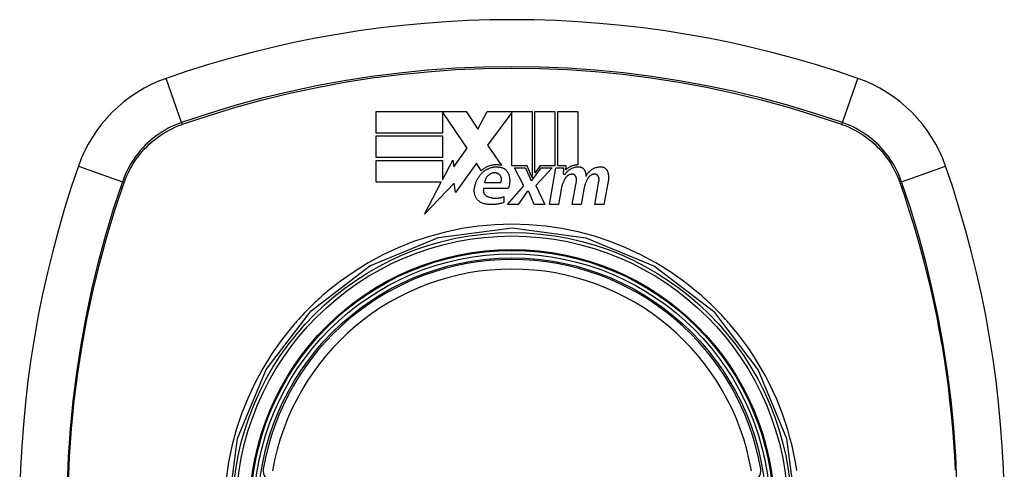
# Model space of a CAD drawing. Header units: inches. Extents: x 17 to 386, y 34 to 183.
# Tile 65 of 139: x 199.145 to 200.366, y 109.764 to 110.321. Entities that reach past the tile are written whole.
import ezdxf

# ---------------------------------------------------------------- set-up
doc = ezdxf.new("R2010")
doc.units = ezdxf.units.IN
doc.header["$MEASUREMENT"] = 0
doc.layers.add('Visible Edges(ANSI)', color=7, linetype='Continuous', lineweight=25)
doc.layers.add('Visible Tangent Edges(ANSI)', color=7, linetype='Continuous', lineweight=25)

msp = doc.modelspace()

# ---------------------------------------------------------------- linework, layer by layer
at = {"layer": 'Visible Edges(ANSI)'}
for p, q in [((199.5869, 110.1801), (199.5869, 110.2069)), ((199.5869, 110.2069), (199.6984, 110.2069)), ((199.6999, 110.1616), (199.6692, 110.2064)), ((199.6692, 110.2064), (199.6692, 110.1801)), ((199.6984, 110.2069), (199.7131, 110.1851)), ((199.7131, 110.1851), (199.7247, 110.2069)), ((199.7247, 110.2069), (199.7804, 110.2069)), ((199.7554, 110.2058), (199.7249, 110.165)), ((199.7554, 110.1395), (199.7554, 110.2058)), ((199.7804, 110.2069), (199.7804, 110.1248)), ((199.7839, 110.1309), (199.7839, 110.2069)), ((199.7839, 110.2069), (199.8087, 110.2069)), ((199.8087, 110.2069), (199.8087, 110.1395)), ((199.8122, 110.1395), (199.8122, 110.2069)), ((199.8122, 110.2069), (199.8369, 110.2069)), ((199.8369, 110.2069), (199.8369, 110.1406)), ((199.6692, 110.1801), (199.5869, 110.1801)), ((199.5869, 110.1499), (199.5869, 110.1766)), ((199.5869, 110.1766), (199.6692, 110.1766)), ((199.6692, 110.1766), (199.6692, 110.1499)), ((199.6835, 110.1382), (199.6999, 110.1616)), ((199.7249, 110.165), (199.7422, 110.1401)), ((199.6692, 110.1499), (199.5869, 110.1499)), ((199.5869, 110.1194), (199.5869, 110.1461)), ((199.5869, 110.1461), (199.6692, 110.1461)), ((199.6692, 110.1221), (199.6819, 110.1466)), ((199.6692, 110.1461), (199.6692, 110.1221)), ((199.6819, 110.1466), (199.6835, 110.1382)), ((199.7114, 110.143), (199.6852, 110.1063)), ((199.7172, 110.1334), (199.7114, 110.143)), ((199.7742, 110.1395), (199.7554, 110.1395)), ((199.7702, 110.1149), (199.7587, 110.1371)), ((199.7587, 110.1371), (199.7722, 110.1371)), ((199.7722, 110.1371), (199.7787, 110.1218)), ((199.7804, 110.1248), (199.7742, 110.1395)), ((199.7804, 110.1218), (199.7915, 110.1371)), ((199.7902, 110.1395), (199.7839, 110.1309)), ((199.8052, 110.1371), (199.7849, 110.115)), ((199.8087, 110.1395), (199.7902, 110.1395)), ((199.7915, 110.1371), (199.8052, 110.1371)), ((199.8019, 110.0916), (199.8099, 110.1371)), ((199.8099, 110.1371), (199.8194, 110.1371)), ((199.8224, 110.1395), (199.8122, 110.1395)), ((199.8194, 110.1371), (199.8187, 110.1291)), ((199.822, 110.1344), (199.8224, 110.1395)), ((199.8187, 110.1291), (199.8211, 110.1291)), ((199.6677, 110.1194), (199.5869, 110.1194)), ((199.647, 110.0796), (199.6677, 110.1194)), ((199.6836, 110.1181), (199.647, 110.0796)), ((199.6852, 110.1063), (199.6836, 110.1181)), ((199.7507, 110.1114), (199.7202, 110.1114)), ((199.7214, 110.1189), (199.7414, 110.1189)), ((199.7497, 110.0916), (199.7702, 110.1149)), ((199.7787, 110.1218), (199.7804, 110.1218)), ((199.7849, 110.115), (199.7962, 110.0916)), ((199.8302, 110.0916), (199.8352, 110.1204)), ((199.8582, 110.0916), (199.8632, 110.1204)), ((199.8747, 110.1202), (199.8692, 110.0916)), ((199.7452, 110.1014), (199.7452, 110.0939)), ((199.7744, 110.1079), (199.7632, 110.0916)), ((199.7764, 110.1079), (199.7744, 110.1079)), ((199.7827, 110.0916), (199.7764, 110.1079)), ((199.8162, 110.1104), (199.8129, 110.0916)), ((199.8445, 110.1104), (199.8412, 110.0916)), ((199.7632, 110.0916), (199.7497, 110.0916)), ((199.7962, 110.0916), (199.7827, 110.0916)), ((199.8129, 110.0916), (199.8019, 110.0916)), ((199.8412, 110.0916), (199.8302, 110.0916)), ((199.8692, 110.0916), (199.8582, 110.0916))]:
    msp.add_line(p, q, dxfattribs=at)
at = {"layer": 'Visible Edges(ANSI)', "flags": 128}
for points in [[(199.7422, 110.1401), (199.7411, 110.1403), (199.74, 110.1405), (199.7388, 110.1407), (199.7377, 110.1408), (199.7366, 110.1408), (199.7354, 110.1408), (199.7343, 110.1408), (199.7332, 110.1407), (199.7321, 110.1405), (199.731, 110.1403), (199.7299, 110.1401), (199.7288, 110.1398), (199.7277, 110.1395), (199.7266, 110.1391), (199.7256, 110.1387), (199.7245, 110.1383), (199.7235, 110.1378), (199.7225, 110.1373), (199.7216, 110.1367), (199.7207, 110.1361), (199.7198, 110.1355), (199.7189, 110.1348), (199.718, 110.1341), (199.7172, 110.1334)], [(199.7187, 110.1312), (199.7194, 110.1318), (199.7201, 110.1325), (199.7208, 110.1331), (199.7216, 110.1336), (199.7224, 110.1342), (199.7232, 110.1347), (199.7241, 110.1352), (199.7249, 110.1356), (199.7258, 110.136), (199.7267, 110.1364), (199.7276, 110.1367), (199.7285, 110.1371), (199.7295, 110.1373), (199.7304, 110.1376), (199.7314, 110.1378), (199.7324, 110.1379), (199.7333, 110.1381), (199.7343, 110.1381), (199.7353, 110.1382), (199.7363, 110.1382), (199.7372, 110.1382), (199.7382, 110.1381), (199.7392, 110.138), (199.7402, 110.1379)], [(199.7402, 110.1379), (199.7407, 110.1378), (199.7413, 110.1377), (199.7419, 110.1376), (199.7424, 110.1375), (199.743, 110.1373), (199.7435, 110.1371), (199.7441, 110.1369), (199.7446, 110.1367), (199.7451, 110.1364), (199.7456, 110.1361), (199.7461, 110.1358), (199.7465, 110.1355), (199.747, 110.1352), (199.7474, 110.1348), (199.7478, 110.1344), (199.7482, 110.134), (199.7486, 110.1336), (199.7489, 110.1332), (199.7493, 110.1327), (199.7496, 110.1323), (199.7499, 110.1318), (199.7502, 110.1313), (199.7504, 110.1309), (199.7507, 110.1304)], [(199.8211, 110.1291), (199.8216, 110.1298), (199.8221, 110.1305), (199.8226, 110.1311), (199.8231, 110.1317), (199.8237, 110.1323), (199.8243, 110.1329), (199.8249, 110.1335), (199.8256, 110.134), (199.8262, 110.1345), (199.8269, 110.135), (199.8276, 110.1354), (199.8284, 110.1359), (199.8291, 110.1363), (199.8299, 110.1366), (199.8307, 110.1369), (199.8314, 110.1372), (199.8323, 110.1375), (199.8331, 110.1377), (199.8339, 110.1379), (199.8348, 110.1381), (199.8356, 110.1382), (199.8365, 110.1383), (199.8373, 110.1383), (199.8382, 110.1383)], [(199.8369, 110.1406), (199.8362, 110.1406), (199.8355, 110.1406), (199.8348, 110.1405), (199.8341, 110.1405), (199.8334, 110.1404), (199.8327, 110.1403), (199.832, 110.1401), (199.8313, 110.1399), (199.8307, 110.1397), (199.83, 110.1395), (199.8294, 110.1393), (199.8287, 110.139), (199.8281, 110.1388), (199.8275, 110.1385), (199.8268, 110.1381), (199.8262, 110.1378), (199.8257, 110.1374), (199.8251, 110.137), (199.8245, 110.1366), (199.824, 110.1362), (199.8235, 110.1358), (199.8229, 110.1353), (199.8224, 110.1348), (199.822, 110.1344)], [(199.8382, 110.1383), (199.8386, 110.1383), (199.8391, 110.1383), (199.8395, 110.1382), (199.84, 110.1381), (199.8404, 110.138), (199.8408, 110.1379), (199.8413, 110.1377), (199.8417, 110.1375), (199.8421, 110.1373), (199.8425, 110.1371), (199.8428, 110.1369), (199.8432, 110.1366), (199.8435, 110.1363), (199.8439, 110.136), (199.8442, 110.1357), (199.8445, 110.1354), (199.8448, 110.1351), (199.845, 110.1347), (199.8453, 110.1343), (199.8455, 110.134), (199.8457, 110.1336), (199.8459, 110.1332), (199.846, 110.1328), (199.8462, 110.1324)], [(199.8472, 110.1269), (199.8476, 110.1277), (199.8481, 110.1285), (199.8486, 110.1293), (199.8491, 110.1301), (199.8497, 110.1308), (199.8503, 110.1315), (199.8509, 110.1322), (199.8516, 110.1329), (199.8523, 110.1335), (199.8531, 110.1341), (199.8538, 110.1347), (199.8546, 110.1352), (199.8555, 110.1357), (199.8563, 110.1361), (199.8572, 110.1365), (199.8581, 110.1369), (199.859, 110.1373), (199.8599, 110.1375), (199.8608, 110.1378), (199.8618, 110.138), (199.8627, 110.1381), (199.8637, 110.1383), (199.8647, 110.1383), (199.8657, 110.1383)], [(199.8657, 110.1383), (199.8661, 110.1383), (199.8666, 110.1383), (199.867, 110.1382), (199.8675, 110.1381), (199.8679, 110.138), (199.8684, 110.1379), (199.8688, 110.1377), (199.8692, 110.1376), (199.8696, 110.1374), (199.87, 110.1371), (199.8704, 110.1369), (199.8708, 110.1366), (199.8712, 110.1364), (199.8715, 110.1361), (199.8718, 110.1357), (199.8721, 110.1354), (199.8724, 110.1351), (199.8727, 110.1347), (199.873, 110.1344), (199.8732, 110.134), (199.8734, 110.1336), (199.8736, 110.1332), (199.8738, 110.1328), (199.8739, 110.1324)], [(199.7087, 110.1094), (199.7087, 110.1104), (199.7089, 110.1114), (199.709, 110.1124), (199.7092, 110.1134), (199.7094, 110.1144), (199.7096, 110.1154), (199.7098, 110.1163), (199.7101, 110.1173), (199.7105, 110.1183), (199.7108, 110.1192), (199.7112, 110.1202), (199.7116, 110.1211), (199.712, 110.122), (199.7125, 110.1229), (199.713, 110.1238), (199.7135, 110.1247), (199.7141, 110.1256), (199.7146, 110.1264), (199.7152, 110.1273), (199.7159, 110.1281), (199.7165, 110.1289), (199.7172, 110.1297), (199.7179, 110.1304), (199.7187, 110.1312)], [(199.7307, 110.1304), (199.73, 110.1301), (199.7294, 110.1299), (199.7288, 110.1296), (199.7283, 110.1293), (199.7277, 110.1289), (199.7272, 110.1285), (199.7266, 110.1281), (199.7261, 110.1277), (199.7256, 110.1273), (199.7252, 110.1268), (199.7247, 110.1263), (199.7243, 110.1258), (199.7239, 110.1253), (199.7236, 110.1248), (199.7232, 110.1242), (199.7229, 110.1237), (199.7226, 110.1231), (199.7224, 110.1225), (199.7222, 110.1219), (199.722, 110.1213), (199.7218, 110.1207), (199.7216, 110.1201), (199.7215, 110.1195), (199.7214, 110.1189)], [(199.7394, 110.1289), (199.7391, 110.1291), (199.7388, 110.1293), (199.7385, 110.1295), (199.7382, 110.1297), (199.7378, 110.1299), (199.7375, 110.1301), (199.7371, 110.1302), (199.7368, 110.1303), (199.7364, 110.1305), (199.736, 110.1306), (199.7356, 110.1307), (199.7353, 110.1307), (199.7349, 110.1308), (199.7345, 110.1308), (199.7341, 110.1309), (199.7337, 110.1309), (199.7333, 110.1309), (199.7329, 110.1308), (199.7326, 110.1308), (199.7322, 110.1307), (199.7318, 110.1307), (199.7314, 110.1306), (199.731, 110.1305), (199.7307, 110.1304)], [(199.7414, 110.1189), (199.7416, 110.1193), (199.7418, 110.1197), (199.742, 110.1201), (199.7421, 110.1206), (199.7422, 110.121), (199.7423, 110.1215), (199.7424, 110.1219), (199.7424, 110.1224), (199.7424, 110.1228), (199.7424, 110.1233), (199.7423, 110.1237), (199.7422, 110.1242), (199.7421, 110.1246), (199.742, 110.1251), (199.7419, 110.1255), (199.7417, 110.1259), (199.7415, 110.1264), (199.7412, 110.1268), (199.741, 110.1271), (199.7407, 110.1275), (199.7404, 110.1279), (199.7401, 110.1282), (199.7398, 110.1286), (199.7394, 110.1289)], [(199.7507, 110.1304), (199.751, 110.1296), (199.7513, 110.1288), (199.7515, 110.1281), (199.7518, 110.1273), (199.752, 110.1265), (199.7522, 110.1257), (199.7523, 110.1249), (199.7524, 110.1241), (199.7525, 110.1233), (199.7526, 110.1225), (199.7527, 110.1217), (199.7527, 110.1209), (199.7527, 110.12), (199.7526, 110.1192), (199.7525, 110.1184), (199.7524, 110.1176), (199.7523, 110.1168), (199.7522, 110.116), (199.752, 110.1152), (199.7518, 110.1144), (199.7515, 110.1137), (199.7513, 110.1129), (199.751, 110.1121), (199.7507, 110.1114)], [(199.8217, 110.1244), (199.8213, 110.1239), (199.821, 110.1233), (199.8207, 110.1228), (199.8204, 110.1222), (199.8201, 110.1216), (199.8198, 110.1211), (199.8195, 110.1205), (199.8192, 110.1199), (199.819, 110.1194), (199.8187, 110.1188), (199.8185, 110.1182), (199.8183, 110.1176), (199.818, 110.117), (199.8178, 110.1164), (199.8176, 110.1158), (199.8174, 110.1153), (199.8172, 110.1146), (199.8171, 110.114), (199.8169, 110.1134), (199.8167, 110.1128), (199.8166, 110.1122), (199.8165, 110.1116), (199.8163, 110.111), (199.8162, 110.1104)], [(199.8294, 110.1292), (199.829, 110.1292), (199.8286, 110.1291), (199.8282, 110.129), (199.8279, 110.1289), (199.8275, 110.1288), (199.8271, 110.1287), (199.8267, 110.1286), (199.8264, 110.1284), (199.826, 110.1282), (199.8256, 110.1281), (199.8253, 110.1279), (199.825, 110.1277), (199.8246, 110.1274), (199.8243, 110.1272), (199.824, 110.127), (199.8237, 110.1267), (199.8234, 110.1265), (199.8231, 110.1262), (199.8228, 110.1259), (199.8226, 110.1256), (199.8223, 110.1253), (199.8221, 110.125), (199.8219, 110.1247), (199.8217, 110.1244)], [(199.8345, 110.1262), (199.8344, 110.1265), (199.8343, 110.1267), (199.8342, 110.1269), (199.834, 110.1271), (199.8339, 110.1273), (199.8337, 110.1275), (199.8335, 110.1277), (199.8333, 110.1279), (199.8331, 110.1281), (199.8329, 110.1282), (199.8327, 110.1284), (199.8325, 110.1285), (199.8323, 110.1287), (199.832, 110.1288), (199.8318, 110.1289), (199.8315, 110.129), (199.8313, 110.1291), (199.831, 110.1291), (199.8308, 110.1292), (199.8305, 110.1292), (199.8302, 110.1292), (199.83, 110.1292), (199.8297, 110.1292), (199.8294, 110.1292)], [(199.8352, 110.1204), (199.8353, 110.1206), (199.8353, 110.1209), (199.8353, 110.1211), (199.8354, 110.1213), (199.8354, 110.1216), (199.8354, 110.1218), (199.8354, 110.1221), (199.8354, 110.1223), (199.8354, 110.1226), (199.8354, 110.1228), (199.8353, 110.1231), (199.8353, 110.1233), (199.8353, 110.1236), (199.8353, 110.1238), (199.8352, 110.1241), (199.8352, 110.1243), (199.8351, 110.1246), (199.835, 110.1248), (199.835, 110.1251), (199.8349, 110.1253), (199.8348, 110.1255), (199.8347, 110.1258), (199.8346, 110.126), (199.8345, 110.1262)], [(199.8497, 110.1244), (199.8493, 110.1239), (199.849, 110.1233), (199.8487, 110.1228), (199.8484, 110.1222), (199.8481, 110.1216), (199.8479, 110.1211), (199.8476, 110.1205), (199.8473, 110.1199), (199.8471, 110.1194), (199.8468, 110.1188), (199.8466, 110.1182), (199.8464, 110.1176), (199.8462, 110.117), (199.846, 110.1164), (199.8458, 110.1158), (199.8456, 110.1152), (199.8454, 110.1146), (199.8453, 110.114), (199.8451, 110.1134), (199.845, 110.1128), (199.8448, 110.1122), (199.8447, 110.1116), (199.8446, 110.111), (199.8445, 110.1104)], [(199.8462, 110.1324), (199.8462, 110.1321), (199.8463, 110.1319), (199.8464, 110.1317), (199.8464, 110.1315), (199.8465, 110.1312), (199.8465, 110.131), (199.8466, 110.1308), (199.8466, 110.1306), (199.8467, 110.1303), (199.8467, 110.1301), (199.8468, 110.1299), (199.8468, 110.1296), (199.8469, 110.1294), (199.8469, 110.1292), (199.8469, 110.1289), (199.847, 110.1287), (199.847, 110.1285), (199.847, 110.1283), (199.8471, 110.128), (199.8471, 110.1278), (199.8471, 110.1276), (199.8471, 110.1273), (199.8472, 110.1271), (199.8472, 110.1269)], [(199.8574, 110.1292), (199.857, 110.1292), (199.8566, 110.1291), (199.8562, 110.129), (199.8558, 110.1289), (199.8555, 110.1288), (199.8551, 110.1287), (199.8547, 110.1286), (199.8543, 110.1284), (199.854, 110.1282), (199.8536, 110.1281), (199.8533, 110.1279), (199.8529, 110.1277), (199.8526, 110.1274), (199.8523, 110.1272), (199.852, 110.127), (199.8517, 110.1267), (199.8514, 110.1265), (199.8511, 110.1262), (199.8508, 110.1259), (199.8506, 110.1256), (199.8503, 110.1253), (199.8501, 110.125), (199.8499, 110.1247), (199.8497, 110.1244)], [(199.8625, 110.1262), (199.8624, 110.1265), (199.8623, 110.1267), (199.8622, 110.1269), (199.862, 110.1271), (199.8619, 110.1273), (199.8617, 110.1275), (199.8615, 110.1277), (199.8613, 110.1279), (199.8611, 110.1281), (199.8609, 110.1283), (199.8607, 110.1284), (199.8605, 110.1285), (199.8603, 110.1287), (199.86, 110.1288), (199.8598, 110.1289), (199.8595, 110.129), (199.8593, 110.1291), (199.859, 110.1291), (199.8587, 110.1292), (199.8585, 110.1292), (199.8582, 110.1292), (199.8579, 110.1292), (199.8577, 110.1292), (199.8574, 110.1292)], [(199.8632, 110.1204), (199.8633, 110.1206), (199.8633, 110.1209), (199.8633, 110.1211), (199.8634, 110.1213), (199.8634, 110.1216), (199.8634, 110.1218), (199.8634, 110.1221), (199.8634, 110.1223), (199.8634, 110.1226), (199.8634, 110.1228), (199.8633, 110.1231), (199.8633, 110.1233), (199.8633, 110.1236), (199.8632, 110.1238), (199.8632, 110.1241), (199.8632, 110.1243), (199.8631, 110.1246), (199.863, 110.1248), (199.863, 110.1251), (199.8629, 110.1253), (199.8628, 110.1255), (199.8627, 110.1258), (199.8626, 110.126), (199.8625, 110.1262)], [(199.8739, 110.1324), (199.8741, 110.1319), (199.8742, 110.1314), (199.8744, 110.1309), (199.8745, 110.1304), (199.8746, 110.1299), (199.8747, 110.1294), (199.8748, 110.1289), (199.8749, 110.1283), (199.875, 110.1278), (199.875, 110.1273), (199.8751, 110.1268), (199.8751, 110.1263), (199.8751, 110.1258), (199.8751, 110.1253), (199.8752, 110.1248), (199.8751, 110.1242), (199.8751, 110.1237), (199.8751, 110.1232), (199.8751, 110.1227), (199.875, 110.1222), (199.875, 110.1217), (199.8749, 110.1212), (199.8748, 110.1207), (199.8747, 110.1202)], [(199.7202, 110.1114), (199.72, 110.1109), (199.72, 110.1104), (199.7199, 110.11), (199.7199, 110.1095), (199.7198, 110.1091), (199.7199, 110.1086), (199.7199, 110.1081), (199.72, 110.1077), (199.7201, 110.1072), (199.7202, 110.1068), (199.7203, 110.1063), (199.7205, 110.1059), (199.7207, 110.1055), (199.7209, 110.105), (199.7212, 110.1046), (199.7215, 110.1043), (199.7218, 110.1039), (199.7221, 110.1035), (199.7224, 110.1032), (199.7228, 110.1029), (199.7232, 110.1026), (199.7236, 110.1023), (199.724, 110.1021), (199.7244, 110.1019)], [(199.7227, 110.0921), (199.7216, 110.0923), (199.7206, 110.0925), (199.7196, 110.0929), (199.7187, 110.0932), (199.7177, 110.0937), (199.7168, 110.0942), (199.7159, 110.0947), (199.7151, 110.0953), (199.7143, 110.096), (199.7135, 110.0967), (199.7128, 110.0974), (199.7122, 110.0982), (199.7116, 110.099), (199.711, 110.0998), (199.7105, 110.1007), (199.7101, 110.1016), (199.7097, 110.1025), (199.7094, 110.1035), (199.7091, 110.1044), (199.7089, 110.1054), (199.7088, 110.1064), (199.7087, 110.1074), (199.7086, 110.1084), (199.7087, 110.1094)], [(199.7244, 110.1019), (199.7252, 110.1015), (199.726, 110.1012), (199.7269, 110.1009), (199.7277, 110.1006), (199.7286, 110.1003), (199.7294, 110.1001), (199.7303, 110.0999), (199.7312, 110.0997), (199.7321, 110.0996), (199.7329, 110.0995), (199.7338, 110.0994), (199.7347, 110.0994), (199.7356, 110.0994), (199.7365, 110.0994), (199.7374, 110.0995), (199.7383, 110.0996), (199.7392, 110.0997), (199.7401, 110.0998), (199.7409, 110.1), (199.7418, 110.1002), (199.7427, 110.1005), (199.7435, 110.1007), (199.7443, 110.101), (199.7452, 110.1014)], [(199.7452, 110.0939), (199.7443, 110.0936), (199.7434, 110.0933), (199.7424, 110.0931), (199.7415, 110.0929), (199.7406, 110.0927), (199.7397, 110.0925), (199.7387, 110.0923), (199.7378, 110.0922), (199.7369, 110.092), (199.7359, 110.0919), (199.735, 110.0918), (199.734, 110.0917), (199.7331, 110.0917), (199.7321, 110.0916), (199.7312, 110.0916), (199.7302, 110.0916), (199.7293, 110.0916), (199.7283, 110.0916), (199.7274, 110.0916), (199.7264, 110.0917), (199.7255, 110.0918), (199.7245, 110.0919), (199.7236, 110.092), (199.7227, 110.0921)]]:
    msp.add_lwpolyline(points, dxfattribs=at)
at = {"layer": 'Visible Edges(ANSI)'}
for radius in [0.3199, 0.315]:
    msp.add_circle((199.7554, 109.7104), radius, dxfattribs=at)
for centre, radius, start, end in [((199.7554, 109.0214), 1.2992, 70.7337, 109.2663), ((199.3852, 110.0806), 0.1772, 109.2663, 160.7337), ((200.1256, 110.0806), 0.1772, 19.2663, 70.7337), ((200.4444, 109.7104), 1.2992, 160.7337, 199.2663), ((199.0664, 109.7104), 1.2992, 340.7337, 19.2663), ((199.7554, 109.7104), 0.313, 9.784, 170.216), ((199.4586, 109.7615), 0.0118, 170.216, 270), ((200.0522, 109.7615), 0.0118, 270, 9.784)]:
    msp.add_arc(centre, radius, start, end, dxfattribs=at)
at = {"layer": 'Visible Tangent Edges(ANSI)'}
for p, q in [((199.3458, 110.1932), (199.3267, 110.2478)), ((200.165, 110.1932), (200.1841, 110.2478)), ((199.3466, 110.1909), (199.3471, 110.1911)), ((200.1638, 110.1911), (200.1642, 110.1909)), ((199.2179, 110.139), (199.2726, 110.1199)), ((200.2382, 110.1199), (200.2929, 110.139)), ((199.2747, 110.1187), (199.2749, 110.1192)), ((200.236, 110.1192), (200.2361, 110.1187))]:
    msp.add_line(p, q, dxfattribs=at)
at = {"layer": 'Visible Tangent Edges(ANSI)', "flags": 128}
for points in [[(200.165, 110.1932), (200.1321, 110.2041), (200.0987, 110.2142), (200.0651, 110.2233), (200.0312, 110.2315), (199.9971, 110.2387), (199.9627, 110.245), (199.9282, 110.2503), (199.8936, 110.2547), (199.8588, 110.2581), (199.8241, 110.2605), (199.7894, 110.2619), (199.7546, 110.2623), (199.7199, 110.2618), (199.6852, 110.2604), (199.6506, 110.2579), (199.616, 110.2545), (199.5815, 110.2502), (199.5472, 110.2449), (199.5131, 110.2386), (199.4792, 110.2314), (199.4454, 110.2232), (199.412, 110.2141), (199.3787, 110.2041), (199.3458, 110.1932)], [(199.3471, 110.1911), (199.3799, 110.2021), (199.413, 110.2121), (199.4463, 110.2213), (199.4799, 110.2295), (199.5138, 110.2367), (199.5478, 110.2431), (199.582, 110.2484), (199.6163, 110.2528), (199.6508, 110.2562), (199.6854, 110.2587), (199.72, 110.2602), (199.7546, 110.2607), (199.7893, 110.2602), (199.8239, 110.2588), (199.8586, 110.2564), (199.8932, 110.253), (199.9277, 110.2486), (199.9622, 110.2432), (199.9964, 110.2369), (200.0304, 110.2296), (200.0642, 110.2214), (200.0977, 110.2122), (200.1309, 110.2021), (200.1638, 110.1911)], [(199.3458, 110.1932), (199.3416, 110.1916), (199.3375, 110.1899), (199.3334, 110.1881), (199.3294, 110.1861), (199.3255, 110.1839), (199.3217, 110.1817), (199.318, 110.1792), (199.3143, 110.1766), (199.3108, 110.1739), (199.3073, 110.1711), (199.304, 110.1681), (199.3008, 110.165), (199.2977, 110.1618), (199.2947, 110.1585), (199.2919, 110.155), (199.2891, 110.1515), (199.2866, 110.1478), (199.2841, 110.1441), (199.2818, 110.1402), (199.2797, 110.1363), (199.2777, 110.1323), (199.2758, 110.1283), (199.2741, 110.1241), (199.2726, 110.1199)], [(199.2749, 110.1192), (199.2764, 110.1233), (199.2781, 110.1273), (199.2799, 110.1313), (199.2819, 110.1351), (199.284, 110.139), (199.2863, 110.1427), (199.2887, 110.1464), (199.2912, 110.1499), (199.2939, 110.1534), (199.2967, 110.1567), (199.2996, 110.16), (199.3026, 110.1631), (199.3058, 110.1662), (199.309, 110.1691), (199.3124, 110.1719), (199.3159, 110.1745), (199.3194, 110.1771), (199.3231, 110.1795), (199.3268, 110.1817), (199.3306, 110.1839), (199.3345, 110.1858), (199.3385, 110.1877), (199.3425, 110.1894), (199.3466, 110.1909)], [(200.1642, 110.1909), (200.1683, 110.1894), (200.1724, 110.1877), (200.1763, 110.1858), (200.1802, 110.1839), (200.184, 110.1817), (200.1878, 110.1795), (200.1914, 110.1771), (200.195, 110.1745), (200.1984, 110.1719), (200.2018, 110.1691), (200.2051, 110.1662), (200.2082, 110.1631), (200.2112, 110.16), (200.2141, 110.1567), (200.2169, 110.1534), (200.2196, 110.1499), (200.2221, 110.1464), (200.2245, 110.1427), (200.2268, 110.139), (200.2289, 110.1352), (200.2309, 110.1313), (200.2327, 110.1273), (200.2344, 110.1233), (200.236, 110.1192)], [(200.2382, 110.1199), (200.2367, 110.1241), (200.235, 110.1283), (200.2332, 110.1323), (200.2312, 110.1363), (200.229, 110.1402), (200.2267, 110.1441), (200.2243, 110.1478), (200.2217, 110.1515), (200.219, 110.155), (200.2161, 110.1585), (200.2132, 110.1618), (200.2101, 110.165), (200.2068, 110.1681), (200.2035, 110.1711), (200.2001, 110.1739), (200.1965, 110.1766), (200.1929, 110.1792), (200.1891, 110.1816), (200.1853, 110.1839), (200.1814, 110.1861), (200.1774, 110.1881), (200.1733, 110.1899), (200.1692, 110.1916), (200.165, 110.1932)], [(199.2726, 110.1199), (199.2616, 110.087), (199.2516, 110.0537), (199.2425, 110.0201), (199.2343, 109.9862), (199.227, 109.952), (199.2208, 109.9176), (199.2154, 109.8831), (199.2111, 109.8485), (199.2077, 109.8138), (199.2053, 109.779), (199.2039, 109.7443)], [(199.2055, 109.7442), (199.207, 109.7789), (199.2094, 109.8135), (199.2128, 109.8481), (199.2172, 109.8827), (199.2226, 109.9171), (199.2289, 109.9513), (199.2362, 109.9854), (199.2444, 110.0192), (199.2536, 110.0527), (199.2637, 110.0859), (199.2747, 110.1187)], [(200.2361, 110.1187), (200.2418, 110.1023), (200.2471, 110.0859), (200.2523, 110.0694), (200.2572, 110.0528), (200.2619, 110.0362), (200.2663, 110.0194), (200.2706, 110.0026), (200.2746, 109.9858), (200.2783, 109.9688), (200.2819, 109.9518), (200.2851, 109.9347), (200.2882, 109.9176), (200.291, 109.9005), (200.2935, 109.8833), (200.2959, 109.8661), (200.2979, 109.8488), (200.2998, 109.8315), (200.3014, 109.8142), (200.3027, 109.7969), (200.3038, 109.7796), (200.3047, 109.7623)], [(200.3069, 109.7454), (200.3055, 109.7801), (200.303, 109.8148), (200.2996, 109.8494), (200.2953, 109.884), (200.29, 109.9184), (200.2837, 109.9526), (200.2764, 109.9866), (200.2683, 110.0204), (200.2592, 110.0539), (200.2492, 110.0871), (200.2382, 110.1199)], [(199.4032, 109.7106), (199.4152, 109.8019), (199.4506, 109.887), (199.5065, 109.9599), (199.5793, 110.0156), (199.6644, 110.0506), (199.7558, 110.0626), (199.8471, 110.0505), (199.9322, 110.0152), (200.005, 109.9593), (200.0607, 109.8864), (200.0957, 109.8015), (200.1076, 109.7104)], [(199.9843, 109.9838), (199.9681, 109.9966), (199.9512, 110.0085), (199.9336, 110.0193), (199.9153, 110.0292), (199.8966, 110.038), (199.8773, 110.0456), (199.8576, 110.0522), (199.8375, 110.0576), (199.8173, 110.0617), (199.7968, 110.0647), (199.7761, 110.0666), (199.7554, 110.0672), (199.7346, 110.0666), (199.7139, 110.0647), (199.6934, 110.0617), (199.6731, 110.0575), (199.6531, 110.0521), (199.6334, 110.0456), (199.6142, 110.0379), (199.5954, 110.0291), (199.5772, 110.0193), (199.5596, 110.0084), (199.5427, 109.9966), (199.5265, 109.9838)], [(199.5265, 109.9838), (199.5245, 109.9821), (199.5225, 109.9804), (199.5206, 109.9787), (199.5186, 109.9769), (199.5166, 109.9752), (199.5147, 109.9734), (199.5128, 109.9716), (199.5108, 109.9698), (199.5089, 109.968), (199.507, 109.9662), (199.5052, 109.9644), (199.5033, 109.9625), (199.5014, 109.9606), (199.4996, 109.9588), (199.4978, 109.9569), (199.496, 109.955), (199.4942, 109.953), (199.4924, 109.9511), (199.4906, 109.9492), (199.4888, 109.9472), (199.4871, 109.9452), (199.4854, 109.9432), (199.4837, 109.9412), (199.482, 109.9392)], [(200.0289, 109.9392), (200.0272, 109.9412), (200.0255, 109.9432), (200.0237, 109.9452), (200.022, 109.9472), (200.0202, 109.9491), (200.0185, 109.9511), (200.0167, 109.953), (200.0149, 109.9549), (200.0131, 109.9568), (200.0113, 109.9587), (200.0094, 109.9606), (200.0076, 109.9625), (200.0057, 109.9643), (200.0038, 109.9662), (200.0019, 109.968), (200, 109.9698), (199.9981, 109.9716), (199.9962, 109.9734), (199.9942, 109.9752), (199.9923, 109.9769), (199.9903, 109.9787), (199.9883, 109.9804), (199.9863, 109.9821), (199.9843, 109.9838)], [(199.482, 109.9392), (199.4692, 109.923), (199.4573, 109.9061), (199.4464, 109.8884), (199.4366, 109.8702), (199.4278, 109.8514), (199.4201, 109.8321), (199.4136, 109.8125), (199.4082, 109.7924), (199.404, 109.7722), (199.401, 109.7517)], [(200.1084, 109.762), (200.1068, 109.7722), (200.1048, 109.7824), (200.1026, 109.7926), (200.1, 109.8026), (200.0972, 109.8126), (200.0941, 109.8224), (200.0907, 109.8322), (200.087, 109.8419), (200.0831, 109.8514), (200.0788, 109.8609), (200.0743, 109.8702), (200.0695, 109.8794), (200.0644, 109.8885), (200.0591, 109.8974), (200.0535, 109.9061), (200.0477, 109.9147), (200.0417, 109.923), (200.0354, 109.9312), (200.0289, 109.9392)]]:
    msp.add_lwpolyline(points, dxfattribs=at)
at = {"layer": 'Visible Tangent Edges(ANSI)'}
for radius in [0.3464, 0.3422, 0.3254, 0.3242]:
    msp.add_circle((199.7554, 109.7104), radius, dxfattribs=at)
msp.add_arc((199.7554, 109.7104), 0.3012, 9.784, 170.216, dxfattribs=at)
for centre, major_axis, start_param, end_param in [((199.3475, 110.1885), (-0.00321, 0.00931), 1.046967, 1.310674), ((200.1634, 110.1885), (-0.00321, -0.00931), 1.830918, 2.094625), ((199.2772, 110.1183), (0.00931, -0.00321), 1.830918, 2.094625), ((200.2336, 110.1183), (-0.00931, -0.00321), 4.18856, 4.452267)]:
    msp.add_ellipse(centre, major_axis=major_axis, ratio=0.002592, start_param=start_param, end_param=end_param, dxfattribs=at)

doc.saveas('drawing.dxf')
